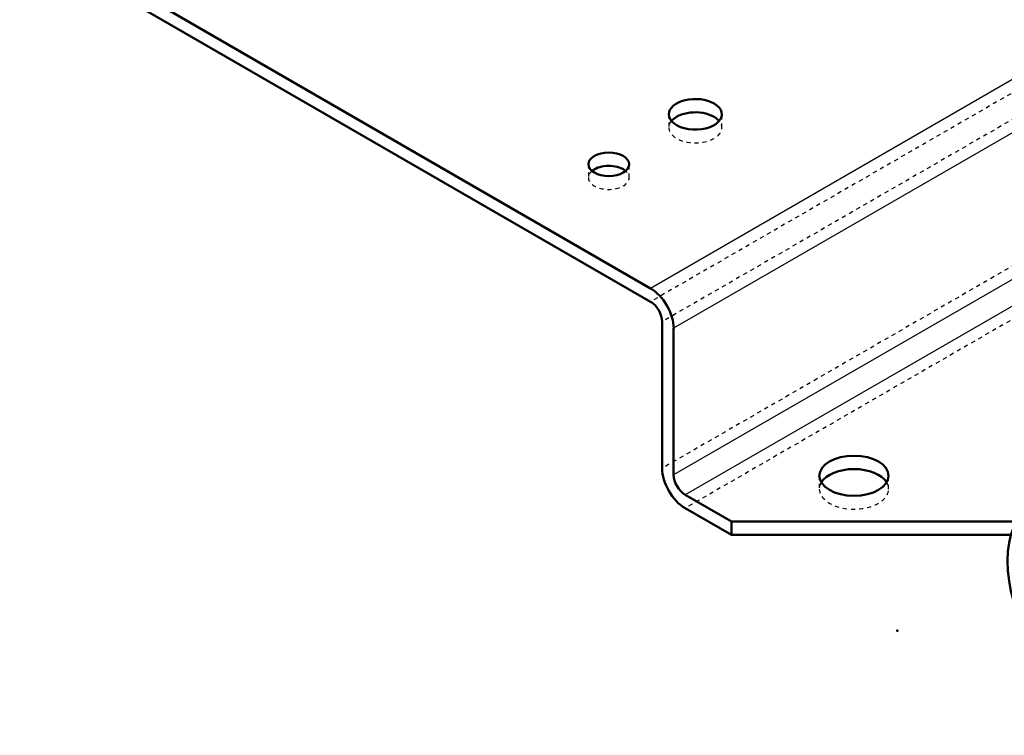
# Model space of a CAD drawing. Header units: millimetres. Extents: x -907 to 463, y -591 to 1160.
# Tile 2 of 60: x -608 to -366, y -591 to -416. Entities that reach past the tile are written whole.
import ezdxf

# ---------------------------------------------------------------- set-up
doc = ezdxf.new("R2010")
doc.units = ezdxf.units.MM
doc.linetypes.add('Dashed', pattern=[2, 1, -1])
for name, color, linetype, lineweight in [('2d ConnectionPoints', 7, 'Continuous', 50), ('AM_0', 7, 'Continuous', 50), ('AM_4', 3, 'Continuous', 25), ('AM_9', 6, 'Dashed', 25)]:
    doc.layers.add(name, color=color, linetype=linetype, lineweight=lineweight)

# ---------------------------------------------------------------- blocks, each defined once
blk = doc.blocks.new('11_Distributor_pipe_UG11145040003_1_0_in_HSVP164161451021531101300230_6')
at = {"layer": 'AM_0'}
blk.add_ellipse((-344.36, -560.46), major_axis=(-14.9, 25.81), ratio=0.577382, dxfattribs=at)
blk = doc.blocks.new('17_Base_plate_2_15_1UG1041586_0_in_HSVP164161451021531101300230_6')
at = {"layer": 'AM_0'}
for p, q in [((-756.25, -306.36), (-452.9, -481.48)), ((-756.25, -309.63), (-452.9, -484.75)), ((-450.07, -489.65), (-450.07, -525.58)), ((-447.25, -527.21), (-447.25, -491.28)), ((-433.1, -538.64), (-444.42, -532.11)), ((-444.42, -535.37), (-433.1, -541.91)), ((-363.18, -538.64), (-433.1, -538.64)), ((-433.1, -541.91), (-433.1, -538.64)), ((-433.1, -541.91), (-364.58, -541.91))]:
    blk.add_line(p, q, dxfattribs=at)
for centre, major_axis, ratio, start_param, end_param in [((-441.94, -438.83), (6.5, 0), 0.577288, 0.785398, 3.141593), ((-441.94, -438.83), (6.5, 0), 0.577288, 3.141593, 7.068583), ((-441.94, -442.09), (6.5, 0), 0.577288, 0.450275, 2.356194), ((-441.94, -442.09), (6.5, 0), 0.577288, 2.356194, 2.691317), ((-463.15, -454.34), (5, 0), 0.577288, -3.926991, -3.742968), ((-463.15, -454.34), (5, 0), 0.577288, 0.601376, 2.356194), ((-452.9, -488.02), (4, -6.93), 0.577382, 0.785479, 2.356276), ((-452.9, -488.02), (2, -3.46), 0.577382, 0.785479, 2.356276), ((-444.42, -528.84), (4, -6.93), 0.577382, 3.927072, 5.497868), ((-403.05, -530.68), (8.5, 0), 0.577288, 0.339282, 2.802311), ((-444.42, -528.84), (2, -3.46), 0.577382, 3.927072, 5.497868)]:
    blk.add_ellipse(centre, major_axis=major_axis, ratio=ratio, start_param=start_param, end_param=end_param, dxfattribs=at)
for centre, major_axis in [((-463.15, -451.07), (5, 0)), ((-403.05, -527.41), (-8.5, 0))]:
    blk.add_ellipse(centre, major_axis=major_axis, ratio=0.577288, dxfattribs=at)
at = {"layer": 'AM_4'}
for p, q in [((-343.71, -418.45), (-452.9, -481.48)), ((-335.24, -426.62), (-447.25, -491.28)), ((-303.57, -444.27), (-447.25, -527.21)), ((-296.25, -446.57), (-444.42, -532.11))]:
    blk.add_line(p, q, dxfattribs=at)
at = {"layer": 'AM_9'}
for p, q in [((402.7, 9.18), (-452.9, -484.75)), ((405.53, 4.28), (-450.07, -489.65)), ((405.53, -31.65), (-450.07, -525.58)), ((411.18, -41.45), (-444.42, -535.37)), ((-448.44, -438.83), (-448.44, -442.09)), ((-435.44, -442.09), (-435.44, -438.83)), ((-468.15, -451.07), (-468.15, -454.34)), ((-458.15, -454.34), (-458.15, -451.07)), ((-411.55, -527.41), (-411.55, -530.68)), ((-394.55, -530.68), (-394.55, -527.41))]:
    blk.add_line(p, q, dxfattribs=at)
for centre, major_axis, start_param, end_param in [((-441.94, -442.09), (6.5, 0), 2.691317, 3.141593), ((-441.94, -442.09), (6.5, 0), 3.141593, 6.733461), ((-463.15, -454.34), (5, 0), 2.540217, 3.141593), ((-463.15, -454.34), (5, 0), 3.141593, 6.884561), ((-403.05, -530.68), (8.5, 0), 2.802311, 3.141593), ((-403.05, -530.68), (8.5, 0), 3.141593, 6.622467)]:
    blk.add_ellipse(centre, major_axis=major_axis, ratio=0.577288, start_param=start_param, end_param=end_param, dxfattribs=at)

msp = doc.modelspace()

# ---------------------------------------------------------------- linework, layer by layer
at = {"layer": '2d ConnectionPoints'}
msp.add_point((-392.44, -565.38), dxfattribs=at)

# ---------------------------------------------------------------- block references
for name in ['17_Base_plate_2_15_1UG1041586_0_in_HSVP164161451021531101300230_6', '11_Distributor_pipe_UG11145040003_1_0_in_HSVP164161451021531101300230_6']:
    msp.add_blockref(name, (0, 0))

doc.saveas('drawing.dxf')
